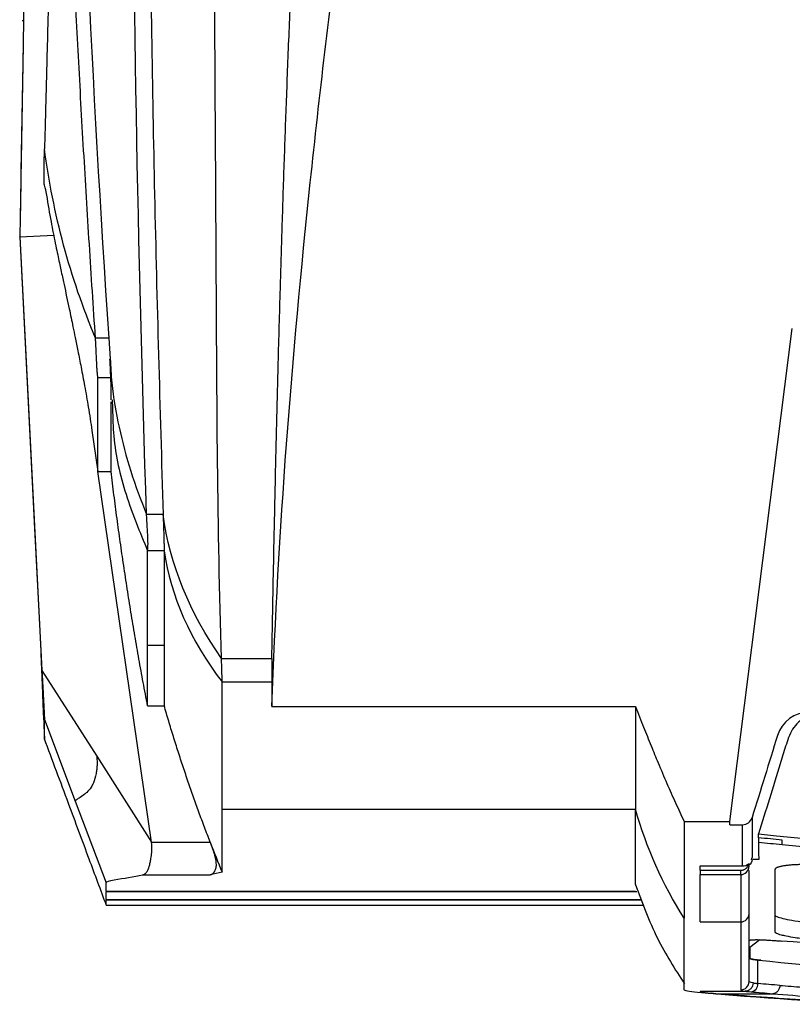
# Model space of a CAD drawing. Header units: millimetres. Extents: x 87 to 936, y -49 to 894.
# Tile 74 of 107: x 527 to 573, y 617 to 676. Entities that reach past the tile are written whole.
import ezdxf

# ---------------------------------------------------------------- set-up
doc = ezdxf.new("R2010")
doc.units = ezdxf.units.MM

msp = doc.modelspace()

# ---------------------------------------------------------------- linework, layer by layer
at = {"color": 7, "linetype": 'Continuous', "lineweight": 25}
for p, q in [((527.493, 698.952), (527.075, 675.02)), ((527.024, 676.39), (527.144, 676.39)), ((527.077, 674.884), (526.947, 667.307)), ((527.073, 674.924), (526.955, 667.979)), ((526.948, 667.307), (526.945, 667.165)), ((528.429, 666.221), (528.363, 666.451)), ((526.87, 663.34), (528.92, 663.45)), ((526.87, 663.329), (526.87, 663.34)), ((526.87, 663.34), (528.213, 637.184)), ((569.715, 628.08), (573.481, 657.818)), ((569.715, 628.076), (573.481, 657.815)), ((573.481, 657.818), (573.481, 657.815)), ((532.243, 657.233), (531.442, 657.233)), ((532.243, 657.233), (532.329, 655.974)), ((531.585, 654.853), (532.385, 654.853)), ((532.446, 653.509), (532.47, 652.986)), ((532.398, 652.983), (532.398, 652.995)), ((531.227, 651.665), (531.585, 649.191)), ((531.585, 649.191), (532.385, 649.191)), ((534.822, 626.824), (531.585, 649.191)), ((535.585, 644.404), (534.585, 644.404)), ((534.585, 638.704), (535.585, 638.704)), ((528.261, 635.804), (528.162, 638.178)), ((539.047, 637.906), (542.085, 637.906)), ((528.213, 637.184), (531.518, 632.004)), ((539.085, 636.498), (542.085, 636.498)), ((534.585, 635.058), (535.585, 635.058)), ((542.085, 635.012), (564.021, 635.012)), ((528.316, 634.329), (528.317, 634.068)), ((528.364, 634.234), (530.225, 629.304)), ((531.518, 632.004), (534.822, 626.824)), ((530.225, 629.304), (532.085, 624.377)), ((539.085, 628.809), (564.021, 628.809)), ((566.956, 628.08), (569.715, 628.08)), ((569.715, 627.875), (570.481, 627.875)), ((534.822, 626.824), (538.363, 626.824)), ((571.017, 625.781), (571.003, 625.781)), ((571.017, 625.781), (571.052, 625.895)), ((567.919, 625.392), (570.48, 625.392)), ((567.919, 625.131), (567.919, 625.392)), ((567.919, 625.131), (570.369, 625.131)), ((570.869, 625.367), (570.869, 625.44)), ((570.869, 622.509), (570.869, 625.113)), ((534.302, 624.859), (538.363, 624.859)), ((564.021, 624.272), (564.021, 624.389)), ((567.919, 624.874), (570.369, 624.874)), ((532.085, 623.869), (564.021, 623.869)), ((532.085, 623.869), (532.085, 623.827)), ((564.097, 623.827), (532.085, 623.827)), ((532.085, 623.363), (532.085, 623.328)), ((532.085, 623.04), (532.085, 623.328)), ((532.085, 623.023), (564.529, 623.023)), ((567.919, 622.013), (570.369, 622.013)), ((571.589, 619.698), (571.411, 619.713)), ((571.411, 618.297), (571.411, 619.713)), ((567.919, 617.835), (570.645, 617.835)), ((568.877, 617.683), (568.589, 617.707)), ((568.877, 617.683), (572.297, 617.683))]:
    msp.add_line(p, q, dxfattribs=at)
at = {"color": 8, "linetype": 'Continuous', "lineweight": 25}
for p, q in [((532.085, 623.363), (564.391, 623.363)), ((564.405, 623.328), (532.085, 623.328)), ((571.515, 620.938), (570.919, 620.461))]:
    msp.add_line(p, q, dxfattribs=at)
at = {"color": 7, "linetype": 'Continuous', "lineweight": 25, "flags": 128}
for points in [[(527.075, 675.02), (526.972, 669.18), (526.87, 663.34)], [(526.87, 663.329), (527.772, 645.755), (528.05, 640.349), (528.212, 637.198)], [(535.523, 646.594), (535.023, 646.594), (534.523, 646.594)]]:
    msp.add_lwpolyline(points, dxfattribs=at)
at = {"color": 7, "linetype": 'Continuous', "lineweight": 25}
for centre, radius, start, end in [((570.372, 625.371), 0.497, 269.59776, 359.59203), ((570.371, 622.511), 0.498, 269.75109, 359.74891), ((570.369, 618.42), 0.5, 269.95577, 359.9557), ((570.927, 618.279), 0.485, 276.07901, 2.05782)]:
    msp.add_arc(centre, radius, start, end, dxfattribs=at)
for points, knots in [([(531.442, 657.233), (531.379, 658.176), (531.252, 660.062), (531.071, 662.894), (530.896, 665.726), (530.728, 668.561), (530.567, 671.397), (530.412, 674.235), (530.264, 677.074), (530.074, 680.902), (529.677, 689.494), (529.253, 700.895), (528.887, 714.407), (528.694, 724.341), (528.584, 732.394), (528.527, 737.996), (528.493, 742.753), (528.474, 746.663), (528.467, 748.988), (528.464, 750.008)], [0, 0, 0, 0, 0.0307929, 0.0615858, 0.0923788, 0.123172, 0.1539656, 0.1847596, 0.2155542, 0.2463498, 0.3091936, 0.4946311, 0.6156828, 0.74556, 0.8146323, 0.874609, 0.9254945, 0.9672913, 1, 1, 1, 1]), ([(534.53, 740.958), (534.528, 735.482), (534.523, 723.432), (534.542, 704.88), (534.676, 685.318), (534.956, 665.857), (535.334, 653.015), (535.523, 646.594)], [0, 0, 0, 0, 0.172343, 0.37922, 0.586136, 0.793083, 1, 1, 1, 1]), ([(539.047, 637.906), (538.795, 645.769), (538.739, 661.566), (538.53, 693.421), (538.369, 717.658), (538.085, 733.917)], [0, 0, 0, 0, 0.25, 0.5, 1, 1, 1, 1]), ([(542.085, 637.906), (542.101, 638.837), (542.136, 640.785), (542.195, 643.842), (542.27, 647.429), (542.36, 651.415), (542.469, 655.795), (542.585, 659.931), (542.705, 663.943), (542.829, 667.731), (542.969, 671.683), (543.125, 675.697), (543.296, 679.768), (543.478, 683.769), (543.673, 687.7), (543.879, 691.561), (544.096, 695.35), (544.251, 697.854), (544.329, 699.094)], [0, 0, 0, 0, 0.046034, 0.09642, 0.151154, 0.223229, 0.293113, 0.366994, 0.426739, 0.490241, 0.552892, 0.62043, 0.68675, 0.75185, 0.81573, 0.878385, 0.93981, 1, 1, 1, 1]), ([(542.085, 635.012), (542.457, 645.57), (543.715, 661.372), (545.89, 679.741), (546.918, 687.598), (547.619, 692.832), (547.975, 695.448), (548.339, 698.061)], [0, 0, 0, 0, 0.5, 0.75, 0.875, 0.875, 1, 1, 1, 1]), ([(528.944, 690.69), (528.939, 690.503), (528.915, 689.586), (528.869, 687.821), (528.801, 685.209), (528.722, 682.216), (528.642, 679.134), (528.567, 676.272), (528.503, 673.834), (528.449, 671.772), (528.405, 670.086), (528.379, 669.087), (528.367, 668.649)], [0, 0, 0, 0, 0.0252109, 0.1238916, 0.2388333, 0.3790851, 0.5300363, 0.6580027, 0.7689801, 0.8629714, 0.9399779, 1, 1, 1, 1]), ([(528.363, 666.451), (528.362, 666.458), (528.359, 666.472), (528.356, 666.505), (528.352, 666.549), (528.35, 666.604), (528.346, 666.701), (528.343, 666.867), (528.342, 667.134), (528.344, 667.451), (528.349, 667.774), (528.354, 668.079), (528.36, 668.357), (528.365, 668.552), (528.367, 668.649)], [0, 0, 0, 0, 0.0507604, 0.1010401, 0.1510245, 0.2009023, 0.2508636, 0.3746224, 0.5000338, 0.6252964, 0.7492033, 0.8323235, 0.915631, 1, 1, 1, 1]), ([(526.945, 667.165), (526.937, 666.616), (526.922, 665.658), (526.91, 665.056), (526.906, 664.799)], [0, 0, 0, 0, 0.57363, 1, 1, 1, 1]), ([(528.416, 666.275), (528.508, 665.716), (528.692, 664.598), (528.965, 663.207), (529.201, 662.067), (529.413, 661.08), (529.545, 660.468), (529.702, 659.737), (529.843, 659.071), (529.971, 658.466), (530.094, 657.878), (530.233, 657.205), (530.397, 656.395), (530.588, 655.42), (530.8, 654.29), (531.024, 653.009), (531.156, 652.132), (531.227, 651.665)], [0, 0, 0, 0, 0.039984, 0.079942, 0.121139, 0.164679, 0.227108, 0.289436, 0.350399, 0.395224, 0.439363, 0.49247, 0.561279, 0.646073, 0.747189, 0.865018, 1, 1, 1, 1]), ([(531.585, 654.853), (531.585, 654.858), (531.584, 654.87), (531.581, 654.906), (531.573, 654.973), (531.562, 655.067), (531.546, 655.218), (531.531, 655.429), (531.523, 655.631), (531.517, 655.741), (531.516, 655.77), (531.514, 655.815), (531.511, 655.879), (531.507, 655.962), (531.502, 656.066), (531.496, 656.192), (531.489, 656.343), (531.48, 656.52), (531.471, 656.727), (531.459, 656.965), (531.448, 657.141), (531.442, 657.233)], [0, 0, 0, 0, 0.022734, 0.064518, 0.125465, 0.195195, 0.251344, 0.383977, 0.50114, 0.505607, 0.516804, 0.534741, 0.559429, 0.590877, 0.629089, 0.674064, 0.72581, 0.784373, 0.849701, 0.921554, 1, 1, 1, 1]), ([(532.296, 655.973), (532.308, 655.745), (532.331, 655.272), (532.357, 654.673), (532.379, 653.995), (532.378, 653.673), (532.378, 653.517)], [0, 0, 0, 0, 0.239617, 0.497566, 0.75679, 1, 1, 1, 1]), ([(531.585, 649.191), (531.585, 649.242), (531.585, 649.341), (531.585, 649.502), (531.585, 649.667), (531.585, 649.838), (531.585, 650.013), (531.585, 650.192), (531.585, 650.374), (531.585, 650.558), (531.585, 650.745), (531.585, 650.933), (531.585, 651.122), (531.585, 651.312), (531.585, 651.502), (531.585, 651.691), (531.585, 651.879), (531.585, 652.065), (531.585, 652.25), (531.585, 652.433), (531.585, 652.612), (531.585, 652.789), (531.585, 652.962), (531.585, 653.132), (531.585, 653.297), (531.585, 653.458), (531.585, 653.614), (531.585, 653.765), (531.585, 653.91), (531.585, 654.05), (531.585, 654.184), (531.585, 654.312), (531.585, 654.433), (531.585, 654.548), (531.585, 654.656), (531.585, 654.757), (531.585, 654.822), (531.585, 654.853)], [0, 0, 0, 0, 0.045365, 0.089743, 0.133132, 0.175533, 0.216947, 0.257372, 0.29681, 0.335259, 0.372721, 0.409195, 0.444682, 0.47918, 0.512691, 0.545214, 0.576749, 0.607297, 0.636856, 0.665428, 0.693012, 0.719608, 0.745216, 0.769837, 0.793469, 0.816114, 0.83777, 0.858439, 0.87812, 0.896813, 0.914518, 0.931235, 0.946964, 0.961705, 0.975458, 0.988223, 1, 1, 1, 1]), ([(532.385, 649.191), (532.385, 649.613), (532.385, 650.457), (532.385, 651.921), (532.385, 653.068), (532.385, 653.392)], [0, 0, 0, 0, 0.417811, 0.835631, 1, 1, 1, 1]), ([(534.585, 635.058), (534.496, 635.527), (534.317, 636.464), (534.062, 637.872), (533.817, 639.281), (533.582, 640.692), (533.357, 642.105), (533.142, 643.519), (532.937, 644.934), (532.742, 646.352), (532.557, 647.771), (532.442, 648.718), (532.385, 649.191)], [0, 0, 0, 0, 0.100031, 0.200041, 0.300036, 0.40002, 0.5, 0.59998, 0.699964, 0.799959, 0.899969, 1, 1, 1, 1]), ([(535.523, 646.594), (535.524, 646.565), (535.526, 646.492), (535.531, 646.361), (535.536, 646.192), (535.542, 646.017), (535.549, 645.784), (535.557, 645.517), (535.566, 645.218), (535.572, 644.989), (535.577, 644.826), (535.579, 644.714), (535.582, 644.616), (535.583, 644.527), (535.585, 644.453), (535.585, 644.42), (535.585, 644.404)], [0, 0, 0, 0, 0.027471, 0.069162, 0.125109, 0.194431, 0.250243, 0.375342, 0.500284, 0.625072, 0.693305, 0.750063, 0.81254, 0.875191, 0.937711, 1, 1, 1, 1]), ([(542.085, 637.906), (542.085, 637.867), (542.085, 637.791), (542.085, 637.686), (542.085, 637.593), (542.085, 637.512), (542.085, 637.352), (542.085, 637.186), (542.085, 636.99), (542.085, 636.836), (542.085, 636.719), (542.085, 636.633), (542.085, 636.574), (542.085, 636.526), (542.085, 636.506), (542.085, 636.498)], [0, 0, 0, 0, 0.058406, 0.11176, 0.160221, 0.203841, 0.24262, 0.425098, 0.499817, 0.629168, 0.757215, 0.798101, 0.881123, 0.955067, 1, 1, 1, 1]), ([(528.212, 637.198), (528.215, 637.149), (528.22, 637.049), (528.228, 636.902), (528.235, 636.757), (528.242, 636.614), (528.253, 636.407), (528.266, 636.146), (528.28, 635.856), (528.292, 635.609), (528.3, 635.437), (528.305, 635.326), (528.308, 635.258), (528.309, 635.24), (528.309, 635.231)], [0, 0, 0, 0, 0.050286, 0.100065, 0.149609, 0.199188, 0.249077, 0.370946, 0.492834, 0.616712, 0.741327, 0.828036, 0.913783, 1, 1, 1, 1]), ([(528.213, 637.184), (528.216, 637.13), (528.222, 637.021), (528.23, 636.859), (528.238, 636.697), (528.247, 636.537), (528.255, 636.379), (528.264, 636.213), (528.275, 635.994), (528.291, 635.66), (528.312, 635.247), (528.33, 634.898), (528.343, 634.673), (528.35, 634.529), (528.356, 634.416), (528.36, 634.325), (528.363, 634.261), (528.364, 634.243), (528.364, 634.234)], [0, 0, 0, 0, 0.036552, 0.073106, 0.109669, 0.146244, 0.18283, 0.219424, 0.263353, 0.341109, 0.469036, 0.601344, 0.679295, 0.735762, 0.801882, 0.867973, 0.934009, 1, 1, 1, 1]), ([(542.085, 636.498), (542.085, 636.327), (542.085, 635.819), (542.085, 635.334), (542.085, 635.012)], [0, 0, 0, 0, 0.335932, 1, 1, 1, 1]), ([(528.32, 634.358), (528.32, 634.36), (528.32, 634.365), (528.32, 634.381), (528.319, 634.405), (528.318, 634.437), (528.315, 634.496), (528.311, 634.599), (528.304, 634.77), (528.296, 634.979), (528.287, 635.197), (528.278, 635.407), (528.27, 635.6), (528.264, 635.736), (528.261, 635.804)], [0, 0, 0, 0, 0.051262, 0.102071, 0.152626, 0.203129, 0.253784, 0.376736, 0.499682, 0.622486, 0.745741, 0.830107, 0.914546, 1, 1, 1, 1]), ([(528.309, 635.231), (528.309, 635.186), (528.31, 635.095), (528.311, 634.969), (528.312, 634.891), (528.312, 634.852)], [0, 0, 0, 0, 0.333335, 0.666667, 1, 1, 1, 1]), ([(538.363, 626.824), (538.248, 627.124), (538.017, 627.726), (537.682, 628.632), (537.356, 629.541), (537.038, 630.453), (536.73, 631.368), (536.43, 632.286), (536.139, 633.207), (535.856, 634.131), (535.675, 634.749), (535.585, 635.058)], [0, 0, 0, 0, 0.111173, 0.222307, 0.333411, 0.444497, 0.555573, 0.666651, 0.777742, 0.888854, 1, 1, 1, 1]), ([(564.021, 635.012), (564.184, 634.595), (564.495, 633.799), (564.949, 632.667), (565.414, 631.535), (565.903, 630.387), (566.426, 629.206), (566.782, 628.448), (566.956, 628.079)], [0, 0, 0, 0, 0.1785, 0.340411, 0.485742, 0.666229, 0.837633, 1, 1, 1, 1]), ([(528.312, 634.852), (528.312, 634.81), (528.313, 634.725), (528.314, 634.61), (528.314, 634.506), (528.315, 634.411), (528.315, 634.356), (528.316, 634.329)], [0, 0, 0, 0, 0.2, 0.399997, 0.599993, 0.799993, 1, 1, 1, 1]), ([(575.38, 634.631), (575.009, 634.631), (574.641, 634.541), (573.983, 634.202), (573.702, 633.944), (573.398, 633.479), (573.319, 633.311), (573.197, 632.962), (573.138, 632.788), (572.964, 632.261), (572.857, 631.908), (572.315, 630.143), (571.881, 628.731), (571.446, 627.319)], [0, 0, 0, 0, 0.125, 0.125, 0.25, 0.25, 0.3125, 0.3125, 0.375, 0.375, 0.5, 0.5, 1, 1, 1, 1]), ([(528.317, 634.028), (528.331, 633.732), (528.347, 633.391), (528.361, 633.094), (528.363, 633.055)], [0, 0, 0, 0, 0.8679463, 1, 1, 1, 1]), ([(528.363, 633.854), (528.363, 633.893), (528.362, 633.971), (528.362, 634.097), (528.361, 634.188), (528.361, 634.233)], [0, 0, 0, 0, 0.333344, 0.666676, 1, 1, 1, 1]), ([(528.364, 633.024), (528.364, 633.023), (528.364, 633.022), (528.365, 633.032), (528.365, 633.051), (528.365, 633.079), (528.365, 633.116), (528.365, 633.162), (528.365, 633.231), (528.365, 633.332), (528.365, 633.477), (528.364, 633.648), (528.363, 633.785), (528.363, 633.854)], [0, 0, 0, 0, 0.070896, 0.141967, 0.213215, 0.284641, 0.356245, 0.42803, 0.499996, 0.625848, 0.751129, 0.875844, 1, 1, 1, 1]), ([(528.341, 633.086), (528.827, 631.781), (529.729, 629.356), (530.978, 625.998), (531.738, 623.954), (532.085, 623.023)], [0, 0, 0, 0, 0.387886, 0.721134, 1, 1, 1, 1]), ([(531.518, 632.004), (531.52, 631.978), (531.53, 631.883), (531.538, 631.742), (531.54, 631.585), (531.536, 631.409), (531.52, 631.199), (531.462, 630.815), (531.347, 630.441), (531.146, 630.07), (530.956, 629.858), (530.702, 629.638), (530.51, 629.517), (530.361, 629.424), (530.287, 629.376), (530.236, 629.334), (530.229, 629.314), (530.225, 629.304)], [0, 0, 0, 0, 0.011469, 0.041933, 0.06274, 0.082845, 0.123702, 0.164565, 0.287628, 0.366895, 0.501449, 0.571908, 0.750532, 0.812952, 0.875394, 0.937734, 1, 1, 1, 1]), ([(570.481, 627.875), (570.61, 627.875), (570.735, 627.918), (570.939, 628.073), (571.015, 628.181), (571.053, 628.304)], [0, 0, 0, 0, 0.5, 0.5, 1, 1, 1, 1]), ([(571.446, 627.319), (582.903, 626.164), (594.419, 625.585), (611.696, 625.586), (617.454, 625.731), (628.951, 626.31), (634.695, 626.744), (640.424, 627.322)], [0, 0, 0, 0, 0.5, 0.5, 0.75, 0.75, 1, 1, 1, 1]), ([(534.3, 624.858), (534.318, 624.862), (534.352, 624.871), (534.399, 624.893), (534.444, 624.923), (534.486, 624.962), (534.533, 625.017), (534.618, 625.154), (534.688, 625.356), (534.751, 625.622), (534.785, 625.805), (534.814, 626.013), (534.834, 626.206), (534.845, 626.408), (534.845, 626.615), (534.83, 626.754), (534.822, 626.824)], [0, 0, 0, 0, 0.0443772, 0.0887692, 0.1331881, 0.1776346, 0.2221008, 0.2959955, 0.4991926, 0.5560466, 0.6541059, 0.722558, 0.7909921, 0.861014, 0.9306341, 1, 1, 1, 1]), ([(538.363, 624.859), (538.38, 624.863), (538.414, 624.872), (538.461, 624.894), (538.503, 624.92), (538.54, 624.95), (538.572, 624.981), (538.6, 625.012), (538.653, 625.085), (538.715, 625.225), (538.745, 625.477), (538.712, 625.778), (538.642, 626.057), (538.556, 626.311), (538.47, 626.545), (538.401, 626.724), (538.363, 626.824)], [0, 0, 0, 0, 0.046612, 0.089581, 0.128909, 0.1646, 0.19666, 0.225096, 0.249918, 0.37953, 0.500025, 0.61996, 0.750224, 0.812101, 0.895346, 1, 1, 1, 1]), ([(571.446, 627.089), (571.445, 627.05), (571.445, 627.012), (571.445, 626.974), (571.445, 626.948), (571.445, 626.923), (571.445, 626.897), (571.445, 626.872), (571.445, 626.847), (571.445, 626.822)], [0, 0, 0, 0, 0.000651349, 0.000651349, 0.000651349, 0.001092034, 0.001092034, 0.001092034, 0.001523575, 0.001523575, 0.001523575, 0.001523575]), ([(572.869, 626.684), (583.852, 625.642), (600.729, 624.843), (622.794, 625.396), (633.8, 626.194), (638.966, 626.683)], [0.879721, 0.879721, 0.879721, 0.879721, 19.113984, 28.770805, 37.346563, 37.346563, 37.346563, 37.346563]), ([(570.369, 625.131), (570.393, 625.132), (570.443, 625.134), (570.515, 625.151), (570.585, 625.179), (570.666, 625.227), (570.751, 625.299), (570.826, 625.406), (570.847, 625.486), (570.858, 625.527)], [0, 0, 0, 0, 0.109665, 0.21763, 0.326469, 0.438696, 0.632767, 0.815403, 1, 1, 1, 1]), ([(571.052, 625.895), (571.046, 625.875), (571.039, 625.856), (571.022, 625.818), (571.013, 625.8), (571.003, 625.781)], [0, 0, 0, 0, 0.5, 0.5, 1, 1, 1, 1]), ([(571.456, 625.781), (571.396, 625.781), (571.281, 625.781), (571.167, 625.781), (571.113, 625.781)], [0, 0, 0, 0, 0.523291, 1, 1, 1, 1]), ([(575.928, 625.402), (575.866, 625.407), (575.742, 625.417), (575.558, 625.43), (575.376, 625.441), (575.196, 625.451), (575.019, 625.459), (574.845, 625.465), (574.674, 625.47), (574.507, 625.473), (574.344, 625.474), (574.185, 625.474), (574.03, 625.472), (573.88, 625.469), (573.735, 625.463), (573.595, 625.457), (573.461, 625.448), (573.333, 625.439), (573.212, 625.427), (573.098, 625.414), (572.991, 625.399), (572.891, 625.382), (572.8, 625.364), (572.717, 625.344), (572.644, 625.322), (572.58, 625.299), (572.526, 625.274), (572.483, 625.247), (572.452, 625.217), (572.432, 625.186), (572.429, 625.164), (572.428, 625.153)], [0, 0, 0, 0, 0.033965, 0.067492, 0.100727, 0.133813, 0.166836, 0.199789, 0.232658, 0.265432, 0.298139, 0.330852, 0.363643, 0.396578, 0.429676, 0.46292, 0.496292, 0.529785, 0.56347, 0.597443, 0.631802, 0.66659, 0.701721, 0.737087, 0.77273, 0.809093, 0.846115, 0.883677, 0.921741, 0.960454, 1, 1, 1, 1]), ([(572.428, 625.153), (572.428, 625.036), (572.428, 624.801), (572.428, 624.462), (572.428, 624.133), (572.428, 623.815), (572.428, 623.507), (572.428, 623.209), (572.428, 622.922), (572.428, 622.646), (572.428, 622.38), (572.428, 622.124), (572.428, 621.879), (572.428, 621.644), (572.428, 621.496), (572.428, 621.422)], [0, 0, 0, 0, 0.07697, 0.153926, 0.23087, 0.307804, 0.384728, 0.461646, 0.538557, 0.615465, 0.69237, 0.769275, 0.84618, 0.923088, 1, 1, 1, 1]), ([(532.087, 624.389), (532.087, 624.387), (532.085, 624.383), (532.085, 624.379), (532.085, 624.377)], [0, 0, 0, 0, 0.4957898, 1, 1, 1, 1]), ([(564.006, 624.304), (564.422, 623.176), (565.237, 620.963), (566.405, 619.162), (566.977, 618.28)], [0, 0, 0, 0, 0.509688, 1, 1, 1, 1]), ([(567.919, 622.013), (567.919, 622.12), (567.919, 622.333), (567.919, 622.666), (567.919, 623.009), (567.919, 623.361), (567.919, 623.724), (567.919, 624.097), (567.919, 624.479), (567.919, 624.743), (567.919, 624.874)], [0, 0, 0, 0, 0.12574, 0.251264, 0.376574, 0.501672, 0.626561, 0.751244, 0.875723, 1, 1, 1, 1]), ([(572.436, 622.43), (572.452, 622.39), (572.491, 622.35), (572.824, 622.235), (573.171, 622.159), (574.149, 622.005), (574.945, 621.911), (575.783, 621.847), (575.928, 621.836)], [13.311015, 13.311015, 13.311015, 13.311015, 13.551669, 13.551669, 13.924393, 13.924393, 14.350108, 14.439103, 14.439103, 14.439103, 14.439103]), ([(572.428, 621.422), (572.429, 621.416), (572.431, 621.403), (572.447, 621.382), (572.48, 621.356), (572.538, 621.325), (572.638, 621.285), (572.814, 621.233), (573.133, 621.162), (573.562, 621.088), (574.032, 621.021), (574.427, 620.971), (574.82, 620.927), (575.205, 620.889), (575.573, 620.856), (575.812, 620.838), (575.928, 620.829)], [0, 0, 0, 0, 0.033264, 0.069145, 0.110117, 0.159062, 0.219735, 0.297572, 0.402387, 0.552104, 0.638863, 0.720608, 0.797363, 0.869565, 0.93713, 1, 1, 1, 1]), ([(570.919, 620.915), (570.926, 620.917), (570.942, 620.922), (570.978, 620.928), (571.022, 620.933), (571.074, 620.937), (571.136, 620.94), (571.206, 620.942), (571.284, 620.943), (571.371, 620.943), (571.467, 620.941), (571.573, 620.939), (571.688, 620.934), (571.814, 620.928), (571.95, 620.921), (572.099, 620.911), (572.26, 620.9), (572.454, 620.887), (572.641, 620.872), (572.769, 620.863), (572.815, 620.86)], [0, 0, 0, 0, 0.048517, 0.09546, 0.141345, 0.186658, 0.23186, 0.277392, 0.32368, 0.371138, 0.420173, 0.47119, 0.524597, 0.580764, 0.640118, 0.703179, 0.770556, 0.842966, 0.943538, 1, 1, 1, 1]), ([(584.355, 620.101), (584.348, 620.101), (584.34, 620.101), (580.49, 620.301), (576.65, 620.554), (572.815, 620.86)], [0.047978, 0.047978, 0.047978, 0.047978, 0.05875, 0.05875, 5.359272, 5.359272, 5.359272, 5.359272]), ([(570.919, 620.461), (570.919, 620.244), (570.919, 620.037), (570.919, 619.803), (571.026, 619.76), (571.307, 619.722), (575.058, 619.331), (578.352, 619.016), (582.13, 618.69), (582.337, 618.672), (582.919, 618.623), (583.474, 618.597), (584.698, 618.565), (585.347, 618.557), (587.894, 618.557), (589.779, 618.557), (591.663, 618.557)], [22.244392, 22.244392, 22.244392, 22.244392, 25.290772, 25.290772, 25.65573, 25.917921, 25.917921, 32.344034, 32.344034, 32.714705, 32.714705, 33.381265, 33.381265, 33.97104, 33.97104, 35.648902, 35.648902, 35.648902, 35.648902]), ([(571.305, 619.724), (571.278, 619.727), (571.223, 619.734), (571.146, 619.745), (571.073, 619.757), (571.007, 619.77), (570.95, 619.784), (570.905, 619.799), (570.875, 619.815), (570.871, 619.827), (570.869, 619.832)], [0, 0, 0, 0, 0.0959573, 0.2002132, 0.3127673, 0.4336193, 0.5627691, 0.700216, 0.8459598, 1, 1, 1, 1]), ([(567.919, 617.835), (567.922, 617.83), (567.929, 617.82), (567.952, 617.806), (567.986, 617.793), (568.032, 617.78), (568.089, 617.768), (568.157, 617.756), (568.233, 617.745), (568.316, 617.735), (568.404, 617.725), (568.494, 617.716), (568.558, 617.71), (568.589, 617.707)], [0, 0, 0, 0, 0.107385, 0.211642, 0.312588, 0.410142, 0.504308, 0.595153, 0.682731, 0.767041, 0.848056, 0.925726, 1, 1, 1, 1]), ([(571.115, 618.334), (571.114, 618.276), (571.103, 618.213), (571.056, 618.091), (571.02, 618.033), (570.929, 617.936), (570.874, 617.898), (570.759, 617.848), (570.7, 617.836), (570.645, 617.835)], [0, 0, 0, 0, 0.25, 0.25, 0.5, 0.5, 0.75, 0.75, 1, 1, 1, 1]), ([(571.115, 618.334), (571.137, 618.331), (571.179, 618.324), (571.252, 618.315), (571.328, 618.305), (571.384, 618.3), (571.411, 618.297)], [0, 0, 0, 0, 0.26151, 0.515346, 0.76151, 1, 1, 1, 1]), ([(572.73, 618.182), (572.729, 618.124), (572.719, 618.062), (572.675, 617.94), (572.642, 617.882), (572.558, 617.785), (572.507, 617.747), (572.402, 617.696), (572.348, 617.684), (572.297, 617.683)], [0, 0, 0, 0, 0.25, 0.25, 0.5, 0.5, 0.75, 0.75, 1, 1, 1, 1]), ([(572.73, 618.182), (573.179, 618.146), (573.993, 618.08), (575.212, 617.988), (576.392, 617.907), (578.035, 617.804), (580.074, 617.691), (581.703, 617.624), (582.502, 617.592)], [0, 0, 0, 0, 0.1378567, 0.2500296, 0.3742634, 0.5000337, 0.7547661, 1, 1, 1, 1]), ([(579.858, 617.05), (578.943, 617.081), (578.028, 617.114), (576.197, 617.197), (575.282, 617.244), (573.452, 617.349), (572.537, 617.407), (570.707, 617.536), (569.792, 617.608), (568.877, 617.683)], [0, 0, 0, 0, 0.25, 0.25, 0.5, 0.5, 0.75, 0.75, 1, 1, 1, 1]), ([(572.297, 617.683), (573.111, 617.617), (573.925, 617.552), (575.554, 617.434), (576.368, 617.381), (578.811, 617.234), (580.44, 617.152), (582.069, 617.092)], [0, 0, 0, 0, 0.25, 0.25, 0.5, 0.5, 1, 1, 1, 1])]:
    msp.add_open_spline(points, degree=3, knots=knots, dxfattribs=at)
for points in [[(529.463, 750.008), (529.491, 734.407), (529.84, 703.31), (531.205, 672.542), (532.243, 657.233)], [(534.523, 646.594), (533.986, 662.599), (533.469, 695.008), (533.531, 727.801), (533.531, 744.25)], [(531.442, 657.233), (529.911, 660.897), (528.875, 664.743), (528.367, 668.649)], [(534.585, 644.404), (534.585, 644.46), (534.622, 644.691), (534.6, 645.205), (534.569, 645.829), (534.532, 646.328), (534.523, 646.594)], [(539.047, 637.906), (537.131, 640.641), (535.934, 643.594), (535.523, 646.594)], [(534.585, 638.704), (534.585, 640.277), (534.585, 642.177), (534.585, 644.404)], [(535.585, 644.404), (535.972, 641.675), (537.162, 638.987), (539.085, 636.498)], [(535.585, 644.404), (535.585, 642.177), (535.585, 640.277), (535.585, 638.704)], [(534.585, 635.058), (534.585, 635.968), (534.585, 637.183), (534.585, 638.704)], [(535.585, 638.704), (535.585, 637.183), (535.585, 635.968), (535.585, 635.058)], [(539.085, 636.498), (539.085, 636.576), (539.075, 636.972), (539.057, 637.565), (539.047, 637.906)], [(539.085, 628.809), (539.085, 630.838), (539.085, 633.401), (539.085, 636.498)], [(564.021, 635.012), (564.021, 632.57), (564.021, 630.502), (564.021, 628.809)], [(574.5, 634.67), (573.642, 634.684), (572.835, 634.073), (572.586, 633.262)], [(572.586, 633.262), (572.08, 631.606), (571.565, 629.956), (571.053, 628.304)], [(539.085, 625.009), (539.085, 625.944), (539.085, 627.211), (539.085, 628.809)], [(566.956, 622.239), (565.668, 624.272), (564.676, 626.493), (564.021, 628.809)], [(564.021, 625.009), (564.021, 625.944), (564.021, 627.212), (564.021, 628.809)], [(566.956, 628.08), (566.956, 625.747), (566.956, 623.808), (566.956, 622.239)], [(569.715, 627.875), (569.715, 627.943), (569.715, 628.011), (569.715, 628.08)], [(570.48, 625.392), (570.479, 626.163), (570.48, 626.99), (570.481, 627.875)], [(571.053, 628.304), (571.052, 627.449), (571.052, 626.646), (571.052, 625.895)], [(571.446, 627.089), (571.446, 627.165), (571.446, 627.242), (571.446, 627.319)], [(538.363, 626.824), (538.598, 626.217), (538.838, 625.612), (539.085, 625.009)], [(571.445, 626.822), (571.445, 626.463), (571.449, 626.116), (571.456, 625.781)], [(571.445, 626.822), (571.919, 626.775), (572.394, 626.729), (572.869, 626.684)], [(572.869, 626.95), (572.394, 626.995), (571.92, 627.041), (571.446, 627.089)], [(572.869, 626.684), (572.869, 626.772), (572.869, 626.86), (572.869, 626.95)], [(570.48, 625.392), (570.617, 625.392), (570.751, 625.44), (570.857, 625.527)], [(571.068, 625.781), (571.04, 625.645), (570.964, 625.517), (570.856, 625.429)], [(570.856, 625.429), (570.856, 625.462), (570.856, 625.495), (570.857, 625.528)], [(571.052, 625.781), (571.04, 625.781), (571.028, 625.781), (571.017, 625.781)], [(539.085, 625.009), (538.844, 624.958), (538.604, 624.908), (538.363, 624.859)], [(564.021, 624.389), (564.021, 624.576), (564.021, 624.783), (564.021, 625.009)], [(567.919, 625.131), (567.919, 625.044), (567.919, 624.959), (567.919, 624.874)], [(570.369, 624.874), (570.369, 624.959), (570.369, 625.044), (570.369, 625.131)], [(532.085, 623.869), (532.085, 624.018), (532.085, 624.188), (532.085, 624.377)], [(532.087, 624.389), (532.109, 624.442), (532.277, 624.497), (532.576, 624.548)], [(532.576, 624.548), (533.15, 624.646), (533.73, 624.752), (534.3, 624.858)], [(570.369, 624.874), (570.369, 623.806), (570.369, 622.854), (570.369, 622.013)], [(532.085, 623.363), (532.085, 623.484), (532.085, 623.639), (532.085, 623.827)], [(566.956, 617.913), (566.957, 618.769), (566.957, 620.188), (566.956, 622.239)], [(570.369, 622.013), (570.369, 620.079), (570.369, 618.736), (570.369, 617.92)], [(570.869, 618.419), (570.869, 619.235), (570.869, 620.577), (570.869, 622.509)], [(571.411, 619.713), (571.374, 619.717), (571.339, 619.72), (571.305, 619.724)], [(571.115, 618.334), (570.951, 618.361), (570.869, 618.389), (570.869, 618.419)], [(567.76, 617.751), (567.236, 617.798), (566.956, 617.854), (566.956, 617.913)], [(570.369, 617.92), (570.369, 617.89), (570.461, 617.862), (570.645, 617.835)], [(570.645, 617.835), (570.735, 617.822), (570.846, 617.809), (570.978, 617.798)], [(570.978, 617.798), (571.418, 617.758), (571.857, 617.72), (572.297, 617.683)], [(572.73, 618.182), (572.291, 618.219), (571.851, 618.257), (571.411, 618.297)], [(579.119, 617.043), (575.332, 617.18), (571.546, 617.414), (567.76, 617.751)]]:
    msp.add_open_spline(points, degree=3, dxfattribs=at)
at = {"color": 8, "linetype": 'Continuous', "lineweight": 25}
for points, knots in [([(532.329, 655.974), (532.355, 655.494), (532.429, 654.113), (532.839, 651.848), (533.515, 649.191), (534.187, 647.46), (534.523, 646.594)], [0, 0, 0, 0, 0.150989, 0.433994, 0.716999, 1, 1, 1, 1]), ([(532.47, 652.986), (532.484, 652.428), (532.526, 650.689), (533.183, 647.793), (534.118, 645.534), (534.585, 644.404)], [0, 0, 0, 0, 0.191081, 0.595548, 1, 1, 1, 1])]:
    msp.add_open_spline(points, degree=3, knots=knots, dxfattribs=at)

doc.saveas('drawing.dxf')
